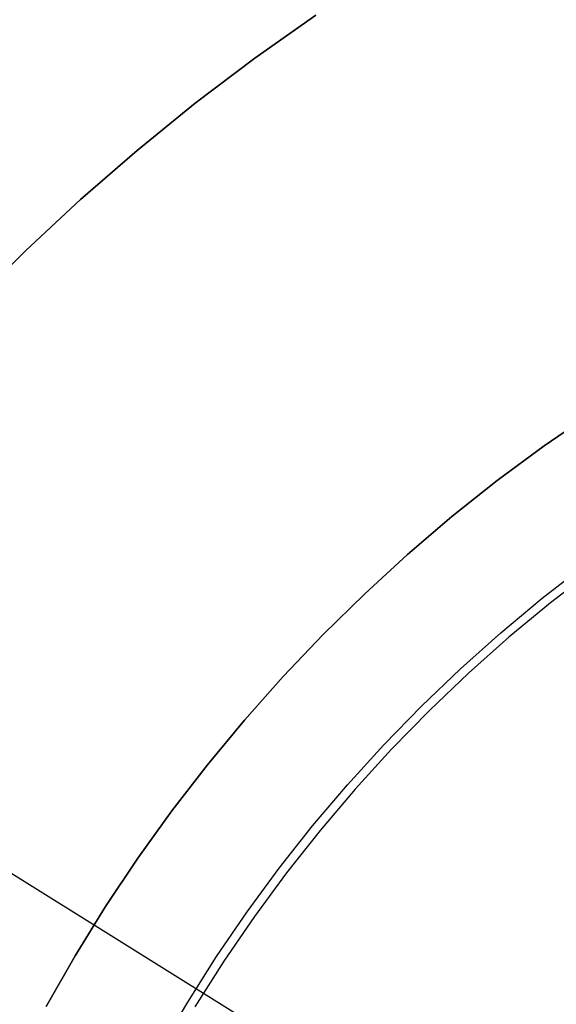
# Model space of a CAD drawing. Header units: millimetres. Extents: x 10871 to 12032, y -2698 to -1680.
# Tile 97 of 183: x 11420 to 11431, y -2030 to -2010. Entities that reach past the tile are written whole.
import ezdxf

# ---------------------------------------------------------------- set-up
doc = ezdxf.new("R2010")
doc.units = ezdxf.units.MM
for name, color, linetype in [('1', 7, 'Continuous'), ('color', 7, 'Continuous'), ('luz', 7, 'Continuous')]:
    doc.layers.add(name, color=color, linetype=linetype)

msp = doc.modelspace()

# ---------------------------------------------------------------- linework, layer by layer
at = {"layer": '1', "color": 7, "true_color": 0xf4f4f4}
for p, q in [((11425.045, -2010.76, 206.567), (11426.316, -2009.867, 206.567)), ((11426.316, -2009.867, 208.385), (11425.045, -2010.76, 208.385)), ((11426.316, -2009.867, 206.567), (11425.045, -2010.76, 206.567)), ((11425.045, -2010.76, 208.385), (11426.316, -2009.867, 208.385)), ((11425.045, -2010.76, 207.476), (11426.316, -2009.867, 207.476)), ((11423.805, -2011.697, 206.567), (11425.045, -2010.76, 206.567)), ((11425.045, -2010.76, 208.385), (11423.805, -2011.697, 208.385)), ((11425.045, -2010.76, 206.567), (11423.805, -2011.697, 206.567)), ((11423.805, -2011.697, 208.385), (11425.045, -2010.76, 208.385)), ((11423.805, -2011.697, 207.476), (11425.045, -2010.76, 207.476)), ((11422.599, -2012.676, 206.567), (11423.805, -2011.697, 206.567)), ((11423.805, -2011.697, 208.385), (11422.599, -2012.676, 208.385)), ((11423.805, -2011.697, 206.567), (11422.599, -2012.676, 206.567)), ((11422.599, -2012.676, 208.385), (11423.805, -2011.697, 208.385)), ((11422.599, -2012.676, 207.476), (11423.805, -2011.697, 207.476)), ((11421.427, -2013.695, 206.567), (11422.599, -2012.676, 206.567)), ((11422.599, -2012.676, 208.385), (11421.427, -2013.695, 208.385)), ((11422.599, -2012.676, 206.567), (11421.427, -2013.695, 206.567)), ((11421.427, -2013.695, 208.385), (11422.599, -2012.676, 208.385)), ((11421.427, -2013.695, 207.476), (11422.599, -2012.676, 207.476)), ((11420.291, -2014.755, 206.567), (11421.427, -2013.695, 206.567)), ((11421.427, -2013.695, 208.385), (11420.291, -2014.755, 208.385)), ((11421.427, -2013.695, 206.567), (11420.291, -2014.755, 206.567)), ((11420.291, -2014.755, 208.385), (11421.427, -2013.695, 208.385)), ((11420.291, -2014.755, 207.476), (11421.427, -2013.695, 207.476)), ((11419.192, -2015.853, 206.567), (11420.291, -2014.755, 206.567)), ((11420.291, -2014.755, 208.385), (11419.192, -2015.853, 208.385)), ((11420.291, -2014.755, 206.567), (11419.192, -2015.853, 206.567)), ((11419.192, -2015.853, 208.385), (11420.291, -2014.755, 208.385)), ((11419.192, -2015.853, 207.476), (11420.291, -2014.755, 207.476))]:
    msp.add_line(p, q, dxfattribs=at)
at = {"layer": 'color', "color": 254, "true_color": 0xcad1ee}
for p, q in [((11432.053, -2018.129, 21.604), (11431.057, -2018.814, 21.604)), ((11431.057, -2018.814, 29.904), (11432.053, -2018.129, 29.904)), ((11432.053, -2018.129, 25.754), (11431.057, -2018.814, 25.754)), ((11431.057, -2018.814, 21.604), (11430.086, -2019.532, 21.604)), ((11430.086, -2019.532, 29.904), (11431.057, -2018.814, 29.904)), ((11431.057, -2018.814, 25.754), (11430.086, -2019.532, 25.754)), ((11430.086, -2019.532, 21.604), (11429.141, -2020.284, 21.604)), ((11429.141, -2020.284, 29.904), (11430.086, -2019.532, 29.904)), ((11430.086, -2019.532, 25.754), (11429.141, -2020.284, 25.754)), ((11429.141, -2020.284, 21.604), (11428.221, -2021.068, 21.604)), ((11428.221, -2021.068, 29.904), (11429.141, -2020.284, 29.904)), ((11429.141, -2020.284, 25.754), (11428.221, -2021.068, 25.754)), ((11428.221, -2021.068, 21.604), (11427.33, -2021.884, 21.604)), ((11427.33, -2021.884, 29.904), (11428.221, -2021.068, 29.904)), ((11428.221, -2021.068, 25.754), (11427.33, -2021.884, 25.754)), ((11431.019, -2021.979, 29.904), (11431.905, -2021.291, 29.904)), ((11432.084, -2021.384, 19.504), (11431.194, -2022.071, 19.504)), ((11427.33, -2021.884, 21.604), (11426.467, -2022.73, 21.604)), ((11426.467, -2022.73, 29.904), (11427.33, -2021.884, 29.904)), ((11427.33, -2021.884, 25.754), (11426.467, -2022.73, 25.754)), ((11430.157, -2022.697, 29.904), (11431.019, -2021.979, 29.904)), ((11431.194, -2022.071, 19.504), (11430.329, -2022.789, 19.504)), ((11429.321, -2023.445, 29.904), (11430.157, -2022.697, 29.904)), ((11426.467, -2022.73, 21.604), (11425.633, -2023.605, 21.604)), ((11425.633, -2023.605, 29.904), (11426.467, -2022.73, 29.904)), ((11426.467, -2022.73, 25.754), (11425.633, -2023.605, 25.754)), ((11430.329, -2022.789, 19.504), (11429.489, -2023.536, 19.504)), ((11428.51, -2024.22, 29.904), (11429.321, -2023.445, 29.904)), ((11425.633, -2023.605, 21.604), (11424.831, -2024.508, 21.604)), ((11424.831, -2024.508, 29.904), (11425.633, -2023.605, 29.904)), ((11425.633, -2023.605, 25.754), (11424.831, -2024.508, 25.754)), ((11429.489, -2023.536, 19.504), (11428.676, -2024.312, 19.504)), ((11427.728, -2025.024, 29.904), (11428.51, -2024.22, 29.904)), ((11428.676, -2024.312, 19.504), (11427.89, -2025.116, 19.504)), ((11424.831, -2024.508, 21.604), (11424.06, -2025.438, 21.604)), ((11424.06, -2025.438, 29.904), (11424.831, -2024.508, 29.904)), ((11424.831, -2024.508, 25.754), (11424.06, -2025.438, 25.754)), ((11426.973, -2025.854, 29.904), (11427.728, -2025.024, 29.904)), ((11427.89, -2025.116, 19.504), (11427.132, -2025.947, 19.504)), ((11424.06, -2025.438, 21.604), (11423.322, -2026.394, 21.604)), ((11423.322, -2026.394, 29.904), (11424.06, -2025.438, 29.904)), ((11424.06, -2025.438, 25.754), (11423.322, -2026.394, 25.754)), ((11426.247, -2026.709, 29.904), (11426.973, -2025.854, 29.904)), ((11427.132, -2025.947, 19.504), (11426.404, -2026.804, 19.504)), ((11423.322, -2026.394, 21.604), (11422.617, -2027.376, 21.604)), ((11422.617, -2027.376, 29.904), (11423.322, -2026.394, 29.904)), ((11423.322, -2026.394, 25.754), (11422.617, -2027.376, 25.754)), ((11425.552, -2027.589, 29.904), (11426.247, -2026.709, 29.904)), ((11426.404, -2026.804, 19.504), (11425.707, -2027.686, 19.504)), ((11422.617, -2027.376, 21.604), (11421.946, -2028.381, 21.604)), ((11421.946, -2028.381, 29.904), (11422.617, -2027.376, 29.904)), ((11422.617, -2027.376, 25.754), (11421.946, -2028.381, 25.754)), ((11424.887, -2028.493, 29.904), (11425.552, -2027.589, 29.904)), ((11425.707, -2027.686, 19.504), (11425.04, -2028.591, 19.504)), ((11421.946, -2028.381, 21.604), (11421.311, -2029.409, 21.604)), ((11421.311, -2029.409, 29.904), (11421.946, -2028.381, 29.904)), ((11421.946, -2028.381, 25.754), (11421.311, -2029.409, 25.754)), ((11424.253, -2029.419, 29.904), (11424.887, -2028.493, 29.904)), ((11425.04, -2028.591, 19.504), (11424.405, -2029.519, 19.504)), ((11421.311, -2029.409, 21.604), (11420.711, -2030.457, 21.604)), ((11420.711, -2030.457, 29.904), (11421.311, -2029.409, 29.904)), ((11421.311, -2029.409, 25.754), (11420.711, -2030.457, 25.754)), ((11423.652, -2030.366, 29.904), (11424.253, -2029.419, 29.904)), ((11424.405, -2029.519, 19.504), (11423.803, -2030.468, 19.504)), ((11423.085, -2031.333, 29.904), (11423.652, -2030.366, 29.904))]:
    msp.add_line(p, q, dxfattribs=at)
at = {"layer": 'luz', "color": 254, "true_color": 0xcad1ee}
for p, q in [((11324.342, -1967.929, -42.746), (11578.425, -2126.681, -42.746)), ((11324.342, -1967.929, -41.246), (11578.425, -2126.681, -41.246))]:
    msp.add_line(p, q, dxfattribs=at)

doc.saveas('drawing.dxf')
